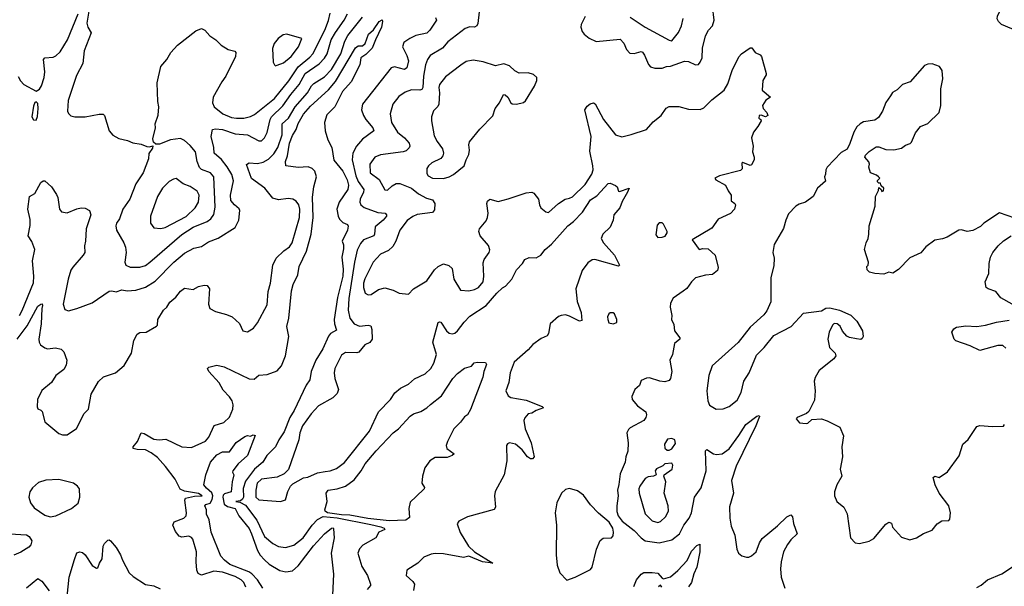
# Model space of a CAD drawing. Extents: x 1550320 to 1685906, y 509093 to 640511.
# Tile 76 of 256: x 1591316 to 1598350, y 540019 to 544069. Entities that reach past the tile are written whole.
import ezdxf

# ---------------------------------------------------------------- set-up
doc = ezdxf.new("R2010")
doc.units = 0

msp = doc.modelspace()

# ---------------------------------------------------------------- linework, layer by layer
at = {"layer": '0CON20XD'}
for points in [[(1591812.5, 544145), (1591796, 544045), (1591804.1, 544014.1), (1591826.2, 543975), (1591777.1, 543845), (1591767.1, 543755), (1591721.3, 543668.7), (1591662, 543492), (1591659.2, 543415), (1591665, 543397.5), (1591682.1, 543382.1), (1591710, 543375), (1591785, 543373.5), (1591884.4, 543394.4), (1591912.9, 543392.9), (1591923, 543383), (1591956.2, 543275), (1591983, 543243), (1592025, 543219.2), (1592085.7, 543205.7), (1592125, 543187.5), (1592185, 543179.2), (1592225, 543162.5), (1592245, 543160), (1592268.3, 543168.3), (1592265, 543150), (1592238.3, 543111.7), (1592235.8, 543075), (1592199.5, 542975), (1592145, 542895.8), (1592104.1, 542785.9), (1592053.3, 542715), (1592029.5, 542645), (1592008.5, 542615), (1592003.5, 542595), (1592008.1, 542565), (1592060, 542475), (1592071.7, 542441.7), (1592076.7, 542405), (1592066.6, 542336.6), (1592074.4, 542315), (1592105, 542300), (1592175, 542301.1), (1592215, 542312), (1592247.3, 542335), (1592475.9, 542534.1), (1592556.7, 542585), (1592655, 542627.1), (1592682.1, 542645), (1592703.2, 542676.8), (1592712.2, 542727.8), (1592703.2, 542945), (1592679.5, 542975), (1592615, 542998.9), (1592601.2, 543011.2), (1592584.7, 543054.7), (1592573.6, 543125), (1592535, 543170.6), (1592495, 543205.6), (1592465, 543220), (1592395, 543208.9), (1592315, 543178.8), (1592288.3, 543178.3), (1592273, 543193), (1592267.5, 543217.5), (1592286, 543295), (1592284.3, 543325), (1592305.5, 543385.5), (1592310, 543445), (1592304.5, 543485), (1592297.7, 543617.7), (1592325.6, 543735), (1592366.9, 543783.1), (1592396.2, 543833.8), (1592445, 543887.5), (1592575, 543988), (1592615, 544006.2), (1592640, 543995), (1592674.3, 543954.3), (1592716.7, 543925), (1592755.9, 543885.9), (1592805, 543856.2), (1592853.9, 543843.9), (1592861.2, 543835), (1592858.6, 543805), (1592789.4, 543665), (1592760, 543625), (1592698.6, 543515), (1592694.4, 543475), (1592706.6, 543446.6), (1592768, 543395), (1592830.1, 543370.1), (1592865, 543364.1), (1592917.5, 543365), (1592965, 543376.7), (1592995, 543391.8), (1593052.4, 543437.6), (1593136.6, 543505), (1593239.4, 543630.6), (1593305, 543732.8), (1593389.4, 543800.6), (1593411.3, 543825), (1593497.4, 543995), (1593522.7, 544062.7), (1593534.6, 544115)], [(1595355, 544092.5), (1595327.5, 544035), (1595325.8, 544015), (1595334.3, 543985), (1595348, 543965), (1595385, 543936), (1595435, 543913.8), (1595605, 543929.2), (1595631.7, 543901.7), (1595652.5, 543855), (1595675, 543830), (1595705, 543827.2), (1595755, 543841.4), (1595765, 543835.8), (1595780, 543815), (1595807.6, 543747.6), (1595822.4, 543732.4), (1595853, 543723), (1595905, 543722.5), (1595936.2, 543733.8), (1595965, 543735.6), (1596065, 543772.5), (1596095, 543769.2), (1596145, 543746.2), (1596165, 543748.8), (1596178.8, 543765), (1596190.8, 543795), (1596194.3, 543865), (1596215, 543952.5), (1596236.7, 543995), (1596265.9, 544024.1), (1596278.2, 544065), (1596264.6, 544164.6)], [(1598450, 543985), (1598331.2, 544035), (1598308, 544055), (1598300, 544075), (1598301.9, 544095), (1598326, 544145), (1598356.1, 544183.9)], [(1591299.1, 541785), (1591370.1, 541879.9), (1591445, 542020), (1591466.4, 542036.4), (1591477.5, 542037.5), (1591480, 542025), (1591473.8, 542005), (1591470, 541895), (1591453.8, 541785), (1591455.6, 541765), (1591466, 541745), (1591495, 541723.1), (1591515, 541717.1), (1591572.7, 541722.7), (1591612.7, 541712.7), (1591632, 541695), (1591653.1, 541635), (1591649.5, 541600.5), (1591631.7, 541568.3), (1591574, 541525), (1591544, 541475), (1591475, 541418), (1591444.3, 541355), (1591442.3, 541302.3), (1591446.7, 541286.7), (1591468.3, 541278.3), (1591477.7, 541267.7), (1591496.7, 541195), (1591595, 541112), (1591622.7, 541102.7), (1591655, 541102.5), (1591723, 541147), (1591775.9, 541254.1), (1591807.5, 541285), (1591827.7, 541392.3), (1591878.3, 541481.7), (1591914.4, 541515.6), (1592001.2, 541545), (1592063.2, 541596.8), (1592115.7, 541685), (1592132, 541775), (1592155, 541820), (1592175, 541832.5), (1592220, 541835), (1592295, 541877.5), (1592300.6, 541885), (1592304.5, 541925.5), (1592345, 541992), (1592366.9, 542013.1), (1592389.6, 542050.4), (1592432.5, 542085), (1592465, 542128.1), (1592495, 542149.2), (1592555, 542140.8), (1592595, 542162.5), (1592635, 542170.8), (1592655, 542168), (1592671.4, 542145), (1592664.4, 542035), (1592675.8, 542005), (1592715, 541982.5), (1592795, 541961.5), (1592834.6, 541944.6), (1592886.8, 541896.8), (1592910, 541845), (1592945, 541837.5), (1592985.6, 541865), (1593015, 541901.4), (1593085, 542031.4), (1593092.5, 542125), (1593107.8, 542185), (1593124.7, 542315.3), (1593148.6, 542365), (1593203.8, 542416.2), (1593245, 542446), (1593262.9, 542475), (1593316.4, 542655), (1593318.9, 542715), (1593311.4, 542745), (1593292.6, 542772.6), (1593267.5, 542785), (1593235, 542790), (1593165, 542781.1), (1593125, 542792), (1593068.9, 542865), (1592972.5, 542932.5), (1592935.8, 543034.2), (1592955.5, 543044.5), (1593015, 543040.9), (1593055, 543051.3), (1593095, 543072.9), (1593131, 543109), (1593161.3, 543155), (1593192.2, 543245), (1593192.5, 543325), (1593236, 543364), (1593284.6, 543445.4), (1593373.7, 543545), (1593400.6, 543595), (1593417.7, 543612.3), (1593495, 543660.3), (1593545, 543712.2), (1593611.6, 543825), (1593639.5, 543915), (1593660.2, 543955), (1593765, 544087.8)], [(1591306.2, 543663.8), (1591321.3, 543631.3), (1591346.7, 543605), (1591435, 543557.5), (1591457.7, 543572.3), (1591473.3, 543595), (1591492, 543655), (1591495.7, 543695), (1591486.2, 543785), (1591495, 543796.2), (1591555, 543802), (1591575, 543810), (1591605, 543839.2), (1591659.1, 543925), (1591735, 544111.2)], [(1592932.7, 540012.7), (1592917.9, 540045), (1592897.8, 540065), (1592855, 540089.5), (1592765, 540121), (1592703.9, 540126.1), (1592615, 540098.5), (1592591.3, 540111.3), (1592582.5, 540135), (1592577, 540193), (1592579.6, 540265), (1592554.4, 540355), (1592545, 540366.9), (1592525, 540376.4), (1592475, 540370.5), (1592455, 540378.1), (1592429.7, 540409.7), (1592410.8, 540455), (1592420.9, 540479.1), (1592490, 540505), (1592506.7, 540523.3), (1592509.1, 540545), (1592497.3, 540635), (1592500.8, 540649.2), (1592565, 540662.4), (1592620.8, 540665), (1592595, 540682.5), (1592495, 540699.2), (1592463.2, 540713.2), (1592426.7, 540785), (1592358.1, 540875), (1592300.4, 540940.4), (1592256.4, 540973.6), (1592215, 540993.6), (1592156.6, 540996.6), (1592126.7, 541005), (1592126, 541015), (1592157.1, 541055), (1592185, 541116), (1592205, 541111.4), (1592275, 541070.9), (1592313.6, 541066.4), (1592361.5, 541071.5), (1592475, 541015.5), (1592545, 541010.6), (1592645, 541055.6), (1592667.3, 541085), (1592705, 541168.8), (1592775, 541190.5), (1592815, 541226.9), (1592838.5, 541285), (1592840.8, 541315), (1592834, 541344), (1592815, 541372.9), (1592770, 541420), (1592742.5, 541472.5), (1592667.5, 541555), (1592658.8, 541575), (1592666.7, 541585), (1592725, 541600.4), (1592777.8, 541587.8), (1592955, 541501.4), (1592990.5, 541499.5), (1593025, 541526.9), (1593085, 541532.7), (1593155, 541560), (1593187.8, 541595), (1593214.2, 541665), (1593239.2, 541805), (1593225.4, 541875), (1593239.5, 541935), (1593258.9, 542131.1), (1593269.5, 542175), (1593304.4, 542245), (1593313.8, 542305), (1593366.5, 542413.5), (1593399.7, 542535), (1593413.1, 542655), (1593409, 542801), (1593418.6, 542875), (1593437.9, 542945), (1593425.2, 542985.2), (1593406.2, 543006.2), (1593377.6, 543017.6), (1593305, 543012.5), (1593218, 543025), (1593214.3, 543055), (1593229.1, 543095), (1593244.8, 543185), (1593265, 543240.6), (1593291.5, 543285), (1593305, 543325.7), (1593345, 543392.5), (1593395, 543450), (1593521.9, 543568.1), (1593572.4, 543627.6), (1593715, 543868), (1593735, 543882.5), (1593765, 543882), (1593785, 543898), (1593808.9, 543965), (1593845, 543995.8), (1593884, 544056), (1593905, 544067.5), (1593909.2, 544055), (1593900.9, 544015), (1593857.5, 543925), (1593834.3, 543865), (1593790.3, 543819.7), (1593753.3, 543795), (1593746.2, 543745), (1593685.6, 543625), (1593623.6, 543556.4), (1593568.8, 543445), (1593511.7, 543388.3), (1593492.9, 543335), (1593497.7, 543275), (1593518.9, 543208.9), (1593545.8, 543155.8), (1593560.9, 543065), (1593625.8, 542985.8), (1593655.2, 542925), (1593666.2, 542885), (1593661.3, 542855), (1593598.3, 542765), (1593582.9, 542715), (1593590.8, 542665), (1593602.3, 542642.3), (1593625, 542619.6), (1593657.5, 542605), (1593663.2, 542593.2), (1593658.5, 542565), (1593620.8, 542485), (1593630.4, 542460.4), (1593629.1, 542430.9)], [(1593572.6, 543977.4), (1593634.4, 544065.6), (1593658.3, 544111.7)], [(1594598.2, 544125), (1594588.3, 544041.7), (1594581.4, 544025), (1594565, 544014.3), (1594532.5, 544017.5), (1594500, 544005), (1594375, 543910), (1594337.8, 543865), (1594247.8, 543812.2), (1594229.1, 543785), (1594215.3, 543745), (1594200.3, 543665), (1594195.3, 543585), (1594189.1, 543570.9), (1594175, 543564.7), (1594115, 543567.7), (1594069.1, 543550.9), (1594025, 543519.5), (1593982.3, 543465), (1593963.8, 543395), (1593973.6, 543333.6), (1594015.4, 543265), (1594065.5, 543225), (1594099.6, 543185), (1594103.5, 543165), (1594097.7, 543152.3), (1594077.8, 543132.2), (1594055, 543123.1), (1593895, 543102.2), (1593853.1, 543086.9), (1593818.8, 543035), (1593819.1, 542975), (1593885.3, 542925.3), (1593925, 542852), (1593945, 542851.4), (1593977.7, 542882.3), (1594005, 542898.1), (1594032.7, 542897.3), (1594115, 542864.4), (1594165.2, 542825.2), (1594223.7, 542793.7), (1594265, 542781.9), (1594283.1, 542755), (1594279.3, 542710.7), (1594265, 542690), (1594155, 542675.4), (1594125, 542662.7), (1594085, 542633.3), (1594032.7, 542565), (1594003.5, 542485), (1593982.9, 542447.1), (1593950.5, 542419.5), (1593895, 542393.1), (1593841.9, 542335), (1593782.8, 542217.2), (1593772.9, 542185), (1593773.3, 542155), (1593785, 542114.3), (1593805, 542101.1), (1593826.2, 542105), (1593879.6, 542140.4), (1593925, 542152.9), (1593985, 542135.6), (1594026.4, 542113.6), (1594095, 542106.7), (1594130, 542145), (1594225, 542201.4), (1594278.8, 542281.2), (1594306, 542305), (1594345, 542324.3), (1594382.1, 542312.1), (1594405, 542290), (1594418.9, 542215), (1594465, 542135.8), (1594525, 542130.8), (1594565, 542140.4), (1594595, 542155.4), (1594628, 542195), (1594633.3, 542235), (1594628.6, 542331.4), (1594635.7, 542355), (1594671.2, 542405), (1594675.8, 542424.2), (1594664.4, 542454.4), (1594606, 542525), (1594597.5, 542555), (1594602, 542575), (1594648, 542632), (1594658.9, 542655), (1594663.1, 542685), (1594654.2, 542755), (1594658.3, 542771.7), (1594675, 542786.2), (1594735, 542770), (1594805, 542788.5), (1594935, 542830.8), (1594975.8, 542835.8), (1594988.3, 542828.3), (1595023.3, 542785), (1595030, 542745), (1595040, 542725), (1595075, 542696), (1595095, 542691.2), (1595164.5, 542755.5), (1595213.2, 542786.8), (1595245, 542791.9), (1595265, 542803.1), (1595355, 542890.5), (1595403.1, 542965), (1595412.2, 542995), (1595411.3, 543025), (1595389.7, 543129.7), (1595399.6, 543235), (1595353.5, 543425), (1595370.4, 543449.6), (1595392.9, 543467.1), (1595415, 543475.6), (1595428.2, 543468.2), (1595485.9, 543355.9), (1595572.9, 543245), (1595617.5, 543232.5), (1595685, 543248.1), (1595795, 543284), (1595841.7, 543338.3), (1595898, 543385), (1595934.5, 543435.5), (1595955, 543448), (1596025, 543448.8), (1596095, 543430), (1596177.3, 543427.3), (1596205, 543438.6), (1596260.8, 543495), (1596348.6, 543565), (1596375, 543610), (1596407.1, 543705), (1596455, 543803.3), (1596473.3, 543825), (1596535, 543868), (1596547.5, 543867.5), (1596570, 543835), (1596607.3, 543817.3), (1596615.8, 543805.8), (1596648.8, 543685), (1596648.8, 543675), (1596624.3, 543635), (1596620, 543565), (1596680, 543515), (1596647.3, 543492.7), (1596622.5, 543455), (1596628.6, 543435), (1596654.2, 543405), (1596661.2, 543385), (1596645, 543373.8), (1596613.3, 543386.7), (1596600, 543385)], [(1594288, 544085), (1594294.3, 544065), (1594245.5, 543995)], [(1595677.6, 544087.6), (1595785, 544014.1), (1595955, 543921.4), (1595971.9, 543918.1)], [(1595971.9, 543918.1), (1595975, 543918.6), (1596023.4, 543976.6), (1596045, 544024), (1596057, 544077)], [(1591315, 541954.5), (1591335, 541991.1), (1591415, 542187.5), (1591417.9, 542235), (1591407.1, 542345), (1591425.4, 542425), (1591403.9, 542483.9), (1591376.9, 542525), (1591391.1, 542598.9), (1591391.1, 542641.1), (1591374.5, 542715), (1591386.1, 542803.9), (1591424.2, 542825.8), (1591467.5, 542905), (1591485, 542917.5), (1591495, 542917.5), (1591543.8, 542875), (1591579.7, 542819.7), (1591588.7, 542798.7), (1591600.6, 542715), (1591615, 542696), (1591655, 542688), (1591725, 542718), (1591756.4, 542723.6), (1591785, 542722), (1591815, 542703.8), (1591824.3, 542675), (1591790.8, 542575), (1591787.5, 542485), (1591778.8, 542451.2), (1591780.8, 542405), (1591770.8, 542385), (1591695, 542300.9), (1591682.2, 542277.8), (1591663.1, 542215), (1591627.3, 542035), (1591638.5, 541998.5), (1591665, 541988.2), (1591725, 542003.8), (1591833.8, 542045), (1591955, 542129.4), (1591975, 542131.9), (1592005, 542124.4), (1592045, 542138.1), (1592085, 542131.5), (1592145, 542136.5), (1592215, 542157.9), (1592285, 542198.9), (1592417.3, 542335), (1592495, 542400.5), (1592560, 542435), (1592615, 542448.5), (1592665, 542481.1), (1592735, 542506.5), (1592855, 542584.2), (1592881.1, 542635), (1592890, 542705), (1592885, 542718), (1592850, 542745), (1592825.5, 542775.5), (1592822.9, 542815), (1592843.8, 542916.2), (1592832.3, 542962.3), (1592797.5, 543017.5), (1592758.9, 543068.9), (1592705.3, 543115.3), (1592704.1, 543155), (1592683.2, 543235), (1592695, 543282.9), (1592715, 543289.6), (1592765, 543282.9), (1592855, 543251.9), (1592945, 543245.5), (1593025, 543203.3), (1593045, 543202.5), (1593065, 543224), (1593085, 543262), (1593104.8, 543355), (1593114.2, 543375), (1593197.2, 543452.8), (1593254.3, 543535), (1593313.3, 543605), (1593356.9, 543685), (1593456.5, 543753.5), (1593495, 543793.8), (1593512.7, 543825), (1593542.7, 543925), (1593572.6, 543977.4)], [(1594245.5, 543995), (1594225, 543971.9), (1594146, 543955), (1594102.5, 543935), (1594061.4, 543905), (1594050.6, 543875), (1594082.4, 543812.4), (1594092.9, 543775), (1594081.4, 543725), (1594065, 543713.3), (1593995, 543730.9), (1593970.8, 543725), (1593764.3, 543465), (1593758.6, 543425), (1593771.9, 543385), (1593788.9, 543355), (1593838.6, 543295), (1593846, 543275), (1593765, 543213.8), (1593721.5, 543165), (1593697.3, 543115), (1593692.1, 543067.9), (1593716.9, 542953.1), (1593735, 542911.2), (1593774.1, 542855), (1593772, 542835), (1593748.1, 542785), (1593745.7, 542765), (1593754, 542745), (1593776.3, 542726.3), (1593875, 542689.7), (1593926.7, 542685), (1593938, 542675), (1593937.5, 542665), (1593912.5, 542635), (1593855, 542587.8), (1593851.5, 542535), (1593845.5, 542525), (1593773.1, 542495), (1593751.9, 542468.1), (1593728.1, 542421.9), (1593708.6, 542335), (1593667.9, 542075), (1593662.9, 541992.9), (1593674.3, 541934.3), (1593706.9, 541895), (1593745, 541879.1), (1593805.7, 541885.7), (1593825, 541880), (1593832.7, 541855), (1593834.4, 541785), (1593817.6, 541762.4), (1593782, 541745), (1593738.8, 541691.2), (1593725, 541686.7), (1593645, 541690), (1593615, 541672), (1593568.6, 541575), (1593561.9, 541545), (1593566.9, 541505), (1593593.1, 541425), (1593585, 541398), (1593553.1, 541366.9), (1593450.8, 541309.2), (1593397.7, 541252.3), (1593337.3, 541165), (1593318.8, 541115), (1593310, 541065), (1593237.3, 540852.7), (1593205, 540823.8), (1593155, 540800), (1593045, 540784.6), (1593012.8, 540755), (1593002.9, 540707.1), (1593003.4, 540655), (1593025, 540636.7), (1593178.8, 540625), (1593215, 540636.7), (1593232.3, 540697.7), (1593251.2, 540735), (1593268.3, 540751.7), (1593343.3, 540795), (1593375, 540798.5), (1593445, 540830), (1593499.4, 540840.6), (1593535, 540845.3), (1593579.3, 540860.7), (1593637.2, 540902.8), (1593815, 541128.9), (1593880.5, 541265), (1593965.6, 541355), (1593997.4, 541402.6), (1594035.9, 541434.1), (1594095, 541464.4), (1594137.4, 541502.6), (1594213.4, 541536.6), (1594253.8, 541576.2), (1594276.1, 541613.9), (1594292.9, 541675), (1594268.1, 541765), (1594306, 541904), (1594315, 541910), (1594325, 541906.2), (1594365, 541844.4), (1594385, 541828.1), (1594405, 541823.3), (1594425, 541828.6), (1594445, 541844.4), (1594492.7, 541907.3), (1594531.3, 541948.7), (1594648.1, 542025), (1594725, 542113.1), (1594765, 542152.2), (1594787.5, 542165), (1594833.1, 542215), (1594865, 542280), (1594908, 542325), (1594926.2, 542355), (1594955, 542369.2), (1595005, 542366.9), (1595038.5, 542385), (1595070, 542425), (1595115.2, 542464.8), (1595232.5, 542595), (1595272.7, 542627.3), (1595336.3, 542693.7), (1595395, 542780.6), (1595439.7, 542810.3), (1595521.2, 542898.8), (1595535, 542901.2), (1595573.6, 542883.6), (1595583.6, 542873.6), (1595594, 542844), (1595601.7, 542841.7), (1595670, 542865), (1595659.4, 542835), (1595620.3, 542770.3), (1595604.4, 542725), (1595561.1, 542675), (1595555.3, 542634.7), (1595533.7, 542586.3), (1595482.5, 542535), (1595471.2, 542505), (1595486.7, 542475), (1595565.7, 542385), (1595602.5, 542315), (1595595, 542307.5), (1595425.5, 542355.5), (1595405, 542351.4), (1595375, 542330.8), (1595334.6, 542275.4), (1595289.5, 542145), (1595299.1, 542055), (1595326.4, 541975), (1595332.3, 541917.7), (1595315, 541913.3), (1595245, 541949.5), (1595215, 541958.2), (1595185, 541955.5), (1595165, 541946.7), (1595106.9, 541895), (1595094.2, 541825), (1595085, 541808.8), (1595040.7, 541789.3), (1594982.4, 541747.6), (1594950, 541710), (1594849.5, 541620.5), (1594821.1, 541545), (1594810, 541475), (1594789.2, 541415), (1594805, 541381.2), (1594825, 541367.5), (1594935, 541348.5), (1595050, 541305), (1595058.8, 541295), (1595005, 541275.6), (1594975, 541257.3), (1594948, 541252), (1594925, 541224), (1594918.2, 541205), (1594928.5, 541145), (1594970.5, 541045), (1594991.2, 540945), (1594980.7, 540929.3), (1594965, 540931.2), (1594944.5, 540944.5), (1594905, 540993.8), (1594857.5, 541035), (1594815, 541043.3), (1594802, 541038), (1594794, 541025), (1594795.6, 540915), (1594777.5, 540815), (1594712.9, 540697.1), (1594707.5, 540665), (1594716, 540585), (1594705, 540568.8), (1594515, 540514.4), (1594453.3, 540485), (1594441.2, 540465), (1594464, 540404), (1594521.5, 540305), (1594565.2, 540265.2), (1594696.4, 540183.6), (1594623.3, 540195), (1594525, 540233.3), (1594485.9, 540224.1), (1594345, 540251.5), (1594285.5, 540254.5), (1594255, 540248.1), (1594203.7, 540226.3), (1594161.2, 540185), (1594083.3, 540135), (1594076.7, 540095), (1594123.9, 540053.9), (1594136.2, 540035), (1594130.5, 539989.5)], [(1593145, 543740), (1593155, 543743.3), (1593200.2, 543759.8), (1593255, 543805.6), (1593307.8, 543875), (1593332.5, 543935), (1593225, 543965.6), (1593199.7, 543960.3), (1593162, 543935), (1593135, 543898.8), (1593123.2, 543863.2), (1593128, 543765), (1593137.5, 543745), (1593145, 543740)], [(1594345, 542934.6), (1594384.2, 542945), (1594415, 542961.8), (1594492.2, 543025), (1594505, 543066.7), (1594526, 543105), (1594530, 543135), (1594525.6, 543175), (1594530.6, 543195), (1594603.6, 543286.3), (1594697.6, 543382.4), (1594712.7, 543435), (1594744.4, 543475), (1594772.5, 543535), (1594785, 543532.5), (1594803.3, 543515), (1594824.2, 543474.2), (1594835, 543466.7), (1594866.1, 543463.9), (1594915, 543476.7), (1594930.7, 543489.3), (1594995, 543593.3), (1595010, 543635), (1595010, 543655), (1594987, 543677), (1594949.7, 543689.7), (1594885, 543685.7), (1594853.6, 543703.6), (1594815, 543740), (1594775, 543753.8), (1594715, 543739.2), (1594626.9, 543766.9), (1594555, 543779.5), (1594505, 543770), (1594467.1, 543742.9), (1594358.7, 543661.3), (1594315, 543605.6), (1594310, 543585), (1594315.3, 543545), (1594311.2, 543465), (1594302.5, 543447.5), (1594271.7, 543418.3), (1594258.6, 543375), (1594257.5, 543345), (1594277.6, 543237.6), (1594297.9, 543197.9), (1594336.8, 543146.8), (1594344, 543115), (1594338.8, 543095), (1594324.3, 543075.7), (1594261.2, 543045), (1594237, 543023), (1594226, 543005), (1594225, 542970), (1594235, 542952), (1594266.4, 542936.4), (1594345, 542934.6)], [(1598425, 542651.2), (1598315, 542688), (1598203.8, 542615), (1598179.7, 542590.3), (1598125, 542560.8), (1598085.8, 542555.8), (1598045, 542565.8), (1598025.9, 542564.1), (1597942.5, 542515), (1597908.3, 542501.7), (1597855, 542492), (1597790, 542445), (1597755, 542402.9), (1597675, 542367.5), (1597595, 542283.3), (1597555, 542256.7), (1597525, 542263.3), (1597490.5, 542249.5), (1597425, 542254), (1597387.5, 542265), (1597371.7, 542281.7), (1597367.5, 542305), (1597377.5, 542315), (1597380, 542335), (1597352.5, 542425), (1597363.3, 542475), (1597376.7, 542505), (1597383.6, 542536.4), (1597383.8, 542595), (1597426.7, 542735), (1597430.8, 542805), (1597451.7, 542848.3), (1597455, 542870), (1597470, 542855), (1597475, 542840), (1597487.5, 542845), (1597490, 542865), (1597471.7, 542881.7), (1597465, 542900), (1597455, 542900), (1597445, 542910), (1597445, 542920), (1597460, 542935), (1597452.5, 542945), (1597438.3, 542958.3), (1597393.3, 542975), (1597382.5, 543015), (1597386.7, 543035), (1597381.7, 543051.7), (1597353.3, 543085), (1597359.3, 543100.7), (1597383.9, 543126.1), (1597435, 543160), (1597455, 543160), (1597505, 543140), (1597560.5, 543139.5), (1597615, 543150), (1597645, 543172.5), (1597677, 543183), (1597687, 543193), (1597715, 543260), (1597752.5, 543305), (1597805, 543327.5), (1597884, 543405), (1597897.8, 543455), (1597897.5, 543575), (1597910.8, 543645), (1597906.1, 543706.1), (1597887.5, 543735), (1597835, 543753.3), (1597805, 543751.2), (1597779.5, 543740.5), (1597677.5, 543625), (1597623.8, 543606.2), (1597585, 543567.5), (1597550.7, 543549.3), (1597536.4, 543523.6), (1597503.9, 543476.1), (1597480, 543415), (1597451.2, 543368.8), (1597425, 543351.2), (1597345, 543337.5), (1597321.2, 543325), (1597297.6, 543302.4), (1597274.2, 543265), (1597247.3, 543182.7), (1597226.8, 543143.2), (1597185, 543120), (1597084.5, 543015.5), (1597074.2, 542995), (1597074, 542965), (1597066.2, 542945), (1597072, 542915), (1597015, 542863.8), (1596984.2, 542805), (1596930.8, 542765), (1596885, 542750.3), (1596860, 542735), (1596809.5, 542680.5), (1596788.5, 542635), (1596773.6, 542576.4), (1596707, 542463), (1596696.7, 542405), (1596706.5, 542365), (1596705, 542310), (1596681.8, 542225), (1596682.7, 542052.7), (1596655, 541987.5), (1596631.7, 541958.3), (1596535, 541871.2), (1596448.7, 541761.3), (1596264.4, 541595), (1596238.6, 541525), (1596225.8, 541415), (1596232.5, 541345), (1596244.4, 541314.4), (1596292.5, 541285), (1596342.1, 541287.9), (1596385, 541304.2), (1596441.5, 541348.5), (1596471.2, 541405), (1596489.5, 541485), (1596526.9, 541545), (1596578.9, 541671.1), (1596636, 541725), (1596705, 541812.5), (1596826.7, 541875), (1596915, 541970), (1597045, 541988.8), (1597075, 542005.8), (1597105, 542009.2), (1597173.3, 541993.3), (1597255, 541956.2), (1597296.7, 541915), (1597337.5, 541845), (1597342.5, 541805), (1597335, 541790), (1597325, 541783.3), (1597295, 541787.5), (1597245, 541797.5), (1597225, 541807.5), (1597195, 541842.5), (1597177.3, 541877.3), (1597157.5, 541895), (1597135, 541896.2), (1597122, 541885), (1597098.6, 541835), (1597089.2, 541785), (1597102, 541725), (1597142.5, 541685), (1597146.7, 541665), (1597133.3, 541645), (1597028.2, 541561.8), (1596999.3, 541510.7), (1596991.9, 541485), (1597000, 541415), (1596995, 541350), (1596955, 541267.5), (1596936.7, 541253.3), (1596870, 541225), (1596863.3, 541215), (1596888.3, 541188.3), (1596935, 541182.5), (1596947.5, 541185), (1596975, 541210), (1597044.1, 541215.9), (1597085, 541201.9), (1597175, 541156.7), (1597201.2, 541095), (1597190.6, 541015), (1597193.6, 540945), (1597178.9, 540855), (1597190.8, 540805), (1597155, 540743.3), (1597138.1, 540695), (1597137.1, 540665), (1597154.4, 540624.4), (1597204.3, 540584.3), (1597227.6, 540537.6), (1597251.2, 540365), (1597285, 540330), (1597315, 540324.2)], [(1591435, 543350), (1591443.6, 543376.4), (1591448, 543435), (1591445, 543470), (1591435, 543482.5), (1591425, 543477.5), (1591415, 543450), (1591403.3, 543375), (1591415, 543352.5), (1591435, 543350)], [(1596600, 543385), (1596597.5, 543365), (1596610, 543355), (1596612.5, 543345), (1596590, 543305), (1596557.5, 543265), (1596543.8, 543225), (1596555.8, 543165), (1596550.8, 543125), (1596564, 543085), (1596562.3, 543067.7), (1596545, 543032.5), (1596535, 543026.7), (1596482.5, 543047.5), (1596476.4, 543043.6), (1596476.7, 543003.3), (1596465, 542990), (1596315, 542952.5), (1596282.5, 542935), (1596290, 542925), (1596357.5, 542885), (1596376.7, 542845), (1596400, 542815), (1596398.8, 542775), (1596425.7, 542755.7), (1596431.2, 542745), (1596423.3, 542715), (1596395, 542684), (1596306.2, 542643.8), (1596260.7, 542579.3), (1596120, 542495), (1596170, 542425), (1596197, 542433), (1596235, 542430), (1596285.6, 542385.6), (1596307, 542297), (1596300.6, 542275), (1596265, 542247.8), (1596215, 542242.5), (1596145, 542223.1), (1596115, 542194.2), (1596082.2, 542147.8), (1596055, 542127.5), (1595985, 542078), (1595966.8, 542043.2), (1595963.5, 542015), (1595975.8, 541955), (1595974, 541925), (1595990, 541890), (1595994.2, 541845), (1596033.3, 541795), (1596032.5, 541785), (1595994, 541755), (1595980, 541675), (1595961.5, 541635), (1595975.7, 541555), (1595965.8, 541504.2), (1595955, 541490), (1595925, 541481.2), (1595890, 541485), (1595815, 541508), (1595795, 541506), (1595755, 541490), (1595743.3, 541455), (1595711.2, 541425), (1595690, 541375), (1595692.9, 541355), (1595729.1, 541309.1), (1595788.8, 541265), (1595793.6, 541243.6), (1595790, 541225), (1595776, 541205), (1595678.3, 541151.7), (1595665, 541140), (1595654.2, 541115.8), (1595664.2, 541045), (1595660.8, 540985), (1595646.2, 540945), (1595640.8, 540905), (1595606.6, 540823.4), (1595595.6, 540745.6), (1595588.1, 540705), (1595591.4, 540665), (1595581.9, 540595), (1595582.7, 540552.7), (1595591.7, 540521.7), (1595619.4, 540485), (1595705, 540417.8), (1595755.3, 540365.3), (1595784.7, 540344.7), (1595885, 540330), (1595975, 540351.5), (1596030.5, 540395), (1596060.4, 540455), (1596099.6, 540505), (1596115.5, 540545), (1596136.7, 540655), (1596185, 540722.5), (1596220.6, 540845), (1596215, 540986.7), (1596225, 540996), (1596274, 540966), (1596295, 540961.1), (1596335, 540965.6), (1596385, 541000.8), (1596453, 541097), (1596505, 541174.5), (1596583.3, 541235), (1596598.8, 541238.8), (1596602.5, 541232.5), (1596575.7, 541165), (1596435, 540876.9), (1596402.2, 540775), (1596416.5, 540685), (1596387.9, 540587.9), (1596388.8, 540505), (1596398.8, 540448.8), (1596424.3, 540385), (1596440, 540285), (1596452.5, 540255), (1596475, 540237.5), (1596508.3, 540228.3), (1596525, 540227.1), (1596545, 540235.7), (1596576.5, 540265), (1596601.5, 540328.5), (1596620.4, 540359.6), (1596729.5, 540450.5), (1596796.2, 540515), (1596825, 540530), (1596838, 540515), (1596845, 540467.5), (1596871.2, 540395), (1596825, 540350.8), (1596802.2, 540317.8), (1596773.5, 540265), (1596755.4, 540195), (1596751.8, 540145), (1596756.9, 540085), (1596782.9, 540005)], [(1592325, 542575.6), (1592355, 542582.5), (1592505, 542663.2), (1592569.1, 542725), (1592593.8, 542765), (1592598.1, 542815), (1592583.6, 542843.6), (1592535, 542876.1), (1592485.3, 542895.3), (1592435, 542932.9), (1592415, 542930), (1592385, 542911.1), (1592335.9, 542864.1), (1592301.8, 542805), (1592251.2, 542665), (1592251.9, 542615), (1592275, 542582), (1592325, 542575.6)], [(1595875, 542512.5), (1595905, 542513.3), (1595928, 542522), (1595942.5, 542545), (1595942.5, 542555), (1595915, 542606.7), (1595905, 542616.7), (1595885, 542617.5), (1595870.7, 542599.3), (1595861.7, 542531.7), (1595875, 542512.5)], [(1598406.4, 542036.4), (1598325, 542080), (1598290, 542125), (1598235, 542144), (1598221.2, 542155), (1598214.2, 542195), (1598239.2, 542255), (1598241.4, 542325), (1598252, 542372), (1598268.6, 542405), (1598307.4, 542452.6), (1598345, 542487.5), (1598400, 542525)], [(1593629.1, 542430.9), (1593618.8, 542371.2), (1593627.2, 542285), (1593625.5, 542235), (1593586.2, 542083.8), (1593563.5, 541925), (1593564.7, 541895), (1593580.2, 541849.8), (1593537.1, 541825), (1593522.5, 541807.5), (1593483.1, 541716.9), (1593431.3, 541635), (1593398.1, 541555), (1593389.6, 541495), (1593362.5, 541457.5), (1593276.5, 541275), (1593245.5, 541224.5), (1593206.9, 541123.1), (1593166.8, 541065), (1593143.4, 541015), (1593082, 540955), (1593052.9, 540905), (1592994.9, 540855.1), (1592928.8, 540771.2), (1592912.8, 540717.2), (1592914.2, 540655.8), (1592908.8, 540641.2), (1592895, 540630), (1592860, 540625), (1592890, 540620), (1592929.5, 540599.5), (1593011.4, 540491.4), (1593065, 540374.4), (1593125.3, 540325.3), (1593165, 540304.5), (1593215, 540297.3), (1593275, 540313.8), (1593342.5, 540365), (1593406.8, 540455), (1593444.2, 540495.8), (1593485, 540518), (1593585, 540507.4), (1593825, 540461.5), (1593896, 540445), (1593920, 540435), (1593923.8, 540425), (1593882.5, 540405), (1593860, 540365), (1593768, 540312), (1593745, 540286), (1593731.4, 540255), (1593760.2, 540160.2), (1593801.4, 540095), (1593823.1, 540035), (1593822.9, 540025), (1593798.5, 539995)], [(1595555, 541893.8), (1595582.5, 541905), (1595581.2, 541925), (1595566.4, 541966.4), (1595555, 541973.3), (1595535, 541973.8), (1595524.5, 541965.5), (1595516, 541945), (1595518, 541925), (1595525, 541902.5), (1595555, 541893.8)], [(1598361.7, 541721.7), (1598339.7, 541739.7), (1598305, 541740.8), (1598175, 541704), (1598107.6, 541737.6), (1598005, 541772.5), (1597992.9, 541785), (1597976.2, 541835), (1597990.5, 541859.5), (1598008.8, 541871.2), (1598075, 541880), (1598155, 541876.4), (1598215, 541884.6), (1598295, 541905.7), (1598385, 541920)], [(1593955, 540486.5), (1593802.8, 540502.8), (1593675, 540527.8), (1593615, 540528.6), (1593515.2, 540545.2), (1593499.6, 540555), (1593495.9, 540565), (1593512.5, 540625), (1593505.5, 540685), (1593521.2, 540705), (1593585, 540715.5), (1593644, 540735), (1593705, 540778.8), (1593755, 540843.6), (1593784.8, 540895.2), (1593863.8, 540986.2), (1593984.1, 541115.9), (1594023.1, 541145), (1594105, 541235.8), (1594128.9, 541251.1), (1594182, 541268), (1594225.5, 541294.5), (1594250.9, 541319.1), (1594328.7, 541381.3), (1594410.8, 541505), (1594445, 541540.8), (1594495, 541578.8), (1594545, 541592.5), (1594564.3, 541615.7), (1594585, 541620), (1594645, 541618.8), (1594652, 541605), (1594632, 541555), (1594625.8, 541514.2), (1594537.7, 541282.3), (1594515.9, 541244.1), (1594495, 541230), (1594465, 541191.2), (1594416.9, 541145), (1594371.5, 541055), (1594364.2, 541024.2), (1594368, 541005), (1594420, 540965), (1594406.8, 540953.2), (1594370.3, 540939.7), (1594285, 540940), (1594245.7, 540915), (1594210, 540865), (1594194.4, 540805), (1594190, 540755), (1594208.8, 540725), (1594206.2, 540715), (1594148.8, 540661.2), (1594105, 540620), (1594095.4, 540575), (1594100, 540510), (1594075, 540490.8), (1593955, 540486.5)], [(1597315, 540324.2), (1597385, 540340.8), (1597419.1, 540360.9), (1597505, 540463.3), (1597525, 540476.7), (1597545, 540470), (1597551.7, 540441.7), (1597615, 540370), (1597675, 540351.2), (1597723.9, 540366.1), (1597773.2, 540396.8), (1597835, 540420), (1597871.2, 540465), (1597904.1, 540485.9), (1597955, 540490), (1597961.7, 540498.3), (1597966.2, 540545), (1597954, 540595), (1597885.6, 540685), (1597855.7, 540745), (1597842.3, 540797.7), (1597855, 540806.7), (1597885, 540796.7), (1597943.9, 540836.1), (1598028.3, 540951.7), (1598055, 541034), (1598091.2, 541068.8), (1598155, 541160), (1598175, 541168), (1598265, 541160), (1598345, 541162.5), (1598352.5, 541175)], [(1593054.3, 540005), (1593016, 540066), (1592975, 540108.5), (1592952.7, 540122.7), (1592818.5, 540175), (1592778.9, 540205), (1592754.4, 540235), (1592685.5, 540405), (1592670.6, 540495), (1592651.4, 540535), (1592650, 540565), (1592640, 540595), (1592645.6, 540604.4), (1592676.4, 540613.6), (1592691.1, 540638.9), (1592696.7, 540665), (1592688, 540688), (1592650.1, 540720.1), (1592632.9, 540745), (1592645.6, 540815), (1592679.4, 540905), (1592725, 540958), (1592765, 540980), (1592815, 540980), (1592864.1, 541045.9), (1592925, 541090), (1592945, 541097.5), (1592965, 541092.5), (1592985, 541102.5), (1592997.5, 541097.5), (1592945, 540953.8), (1592876.9, 540893.1), (1592838.8, 540845), (1592836.7, 540835), (1592846.7, 540815), (1592833.9, 540766.1), (1592828.1, 540695), (1592779.4, 540680.6), (1592769.8, 540670.2), (1592767, 540655), (1592777.4, 540605), (1592800.4, 540590.4), (1592856.9, 540575), (1592883.1, 540523.1), (1592955, 540431.2), (1592973.3, 540395), (1593015.1, 540275.1), (1593035, 540241.5), (1593065, 540208.2), (1593097.7, 540177.7), (1593175, 540131.9), (1593218.1, 540121.9), (1593265, 540130.4), (1593304.8, 540165.3), (1593415, 540308.2), (1593495, 540394.3), (1593545, 540433.3), (1593556.1, 540436.1), (1593559.3, 540429.3), (1593562.5, 540365), (1593541.2, 540255), (1593559.1, 540105), (1593548, 539905)], [(1595955, 540992.5), (1595975, 541002.5), (1596000.3, 541039.7), (1595995.7, 541065), (1595975, 541076.5), (1595945, 541069.5), (1595923.5, 541035), (1595926.4, 541006.4), (1595943, 540993), (1595955, 540992.5)], [(1595875, 540475.5), (1595895, 540482.7), (1595930.5, 540515), (1595951.2, 540555), (1595948.8, 540595), (1595920.6, 540685), (1595931.4, 540765), (1595917.5, 540805), (1595920, 540815), (1595976.7, 540855), (1595982.5, 540885), (1595975, 540900), (1595925, 540893.3), (1595911.2, 540878.8), (1595865, 540858), (1595856.7, 540845), (1595862.5, 540815), (1595845, 540806), (1595805, 540801.5), (1595785, 540789.4), (1595746.7, 540735), (1595739.6, 540715), (1595742.9, 540685), (1595785, 540537.8), (1595835, 540487.3), (1595875, 540475.5)], [(1591535, 540515.5), (1591575, 540521.5), (1591686.2, 540575), (1591735, 540614.2), (1591745.8, 540655), (1591742.9, 540715), (1591728.6, 540735), (1591700, 540755), (1591595, 540782.6), (1591502.9, 540777.1), (1591450.2, 540759.8), (1591407.7, 540722.3), (1591388.9, 540695), (1591382.9, 540655), (1591393.8, 540615), (1591420.9, 540580.8), (1591495, 540526.5), (1591535, 540515.5)], [(1595225, 540064), (1595285, 540083.8), (1595395, 540138.8), (1595405.8, 540155), (1595437.8, 540285), (1595462.7, 540347.3), (1595485, 540362.5), (1595543.3, 540365), (1595555, 540380), (1595559.4, 540405), (1595554.2, 540435), (1595527.3, 540477.3), (1595451.3, 540541.3), (1595395, 540602), (1595345, 540669.2), (1595301.3, 540701.3), (1595245, 540718), (1595215, 540710), (1595186, 540685), (1595154.5, 540615.5), (1595140.8, 540545), (1595150.6, 540455), (1595147.8, 540245), (1595155, 540170), (1595174.2, 540114.2), (1595225, 540064)], [(1591245.8, 540394.2), (1591365, 540386.9), (1591385, 540374.2), (1591404.3, 540345), (1591396.9, 540315), (1591381.1, 540298.9), (1591325, 540263.1), (1591275, 540241.9)], [(1591655.7, 539945), (1591670.6, 540085), (1591709.2, 540210.8), (1591725, 540257.5), (1591745, 540266.2), (1591765, 540260), (1591783.3, 540245), (1591835, 540167.5), (1591865, 540147.5), (1591875, 540150), (1591886.2, 540185), (1591906, 540215), (1591912, 540305), (1591921.2, 540325), (1591945, 540348.8), (1591955, 540351.2), (1591966.2, 540345), (1592005, 540296.7), (1592036.9, 540245), (1592050.8, 540205), (1592099.4, 540115), (1592127.9, 540087.9), (1592215, 540032), (1592275, 540023.3), (1592320.8, 540000.8)], [(1595703, 540017), (1595723.3, 540065), (1595755, 540106.7), (1595775, 540117.5), (1595835, 540116.9), (1595875, 540113.3), (1595905, 540077.5), (1595915, 540073.3), (1595965, 540087.1), (1596018, 540132), (1596085, 540202.2), (1596115, 540269.5), (1596155, 540310), (1596175, 540320), (1596175.8, 540265), (1596154.5, 540155), (1596131.2, 540108.8), (1596116.4, 540045), (1596095.3, 540015)], [(1598155, 540010), (1598185, 540026), (1598230, 540065), (1598333, 540107), (1598415, 540162)], [(1591365, 540008), (1591445, 540073.8), (1591475, 540056.2), (1591527.3, 539987.3)], [(1595903.3, 540013.3), (1595895, 540027.1), (1595878.8, 540015)]]:
    msp.add_lwpolyline(points, dxfattribs=at)

doc.saveas('drawing.dxf')
